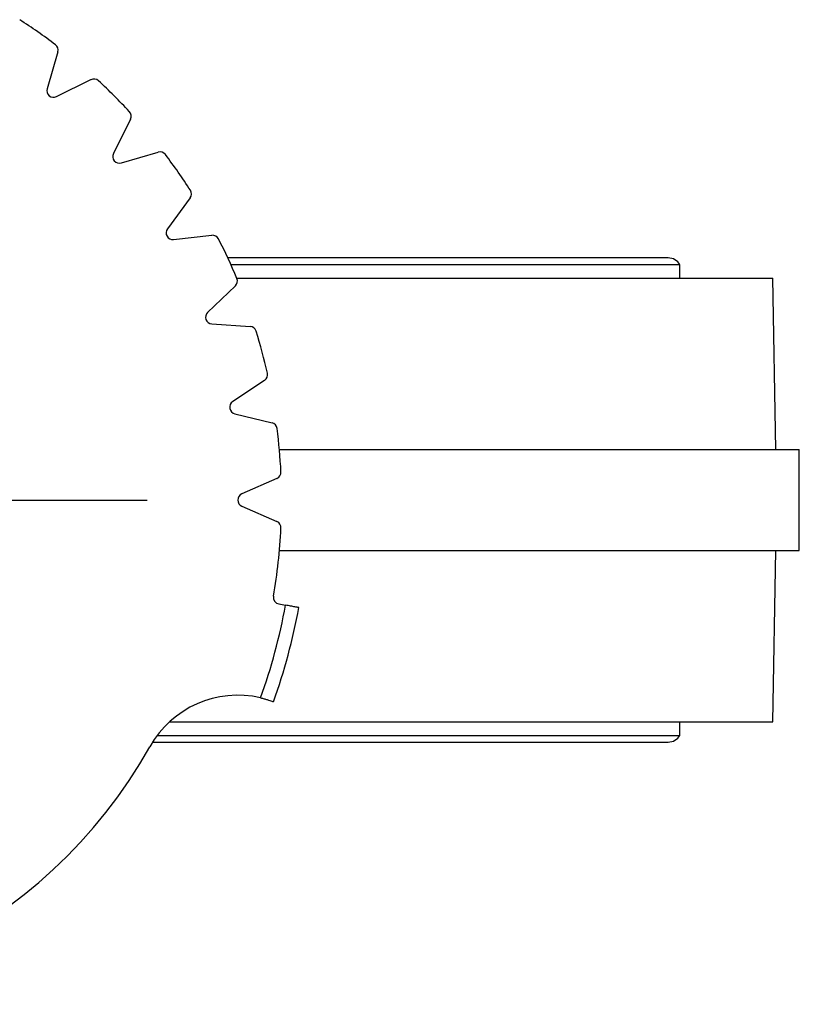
# Model space of a CAD drawing. Header units: millimetres. Extents: x -2663 to -856, y -563 to 1395.
# Tile 8 of 24: x -1645 to -1529, y -512 to -366. Entities that reach past the tile are written whole.
import ezdxf

# ---------------------------------------------------------------- set-up
doc = ezdxf.new("R2010")
doc.units = ezdxf.units.MM
doc.layers.add('FOND_DE_PLAN', color=7, linetype='Continuous')

# ---------------------------------------------------------------- blocks, each defined once
blk = doc.blocks.new('SW_CENTERMARKSYMBOL_14')
at = {"layer": 'FOND_DE_PLAN', "color": 0}
for p, q in [((0, 5), (0, 65)), ((0, 0), (0, 2.5)), ((-5, 0), (-65, 0)), ((0, 0), (-2.5, 0)), ((0, 0), (0, -2.5)), ((0, 0), (2.5, 0)), ((5, 0), (65, 0)), ((0, -5), (0, -65))]:
    blk.add_line(p, q, dxfattribs=at)

msp = doc.modelspace()

# ---------------------------------------------------------------- linework, layer by layer
at = {"color": 7, "linetype": 'Continuous', "lineweight": 25}
for p, q in [((-1639.2, -370.81), (-1640.8, -376.28)), ((-1639.4, -377.46), (-1634.29, -374.93)), ((-1628.42, -380.8), (-1630.94, -385.91)), ((-1629.76, -387.32), (-1624.29, -385.72)), ((-1619.53, -392.52), (-1622.9, -397.12)), ((-1621.99, -398.7), (-1616.32, -398.08)), ((-1546.73, -404.45), (-1546.73, -402.45)), ((-1612.81, -405.6), (-1616.93, -409.54)), ((-1532.49, -429.95), (-1532.93, -404.45)), ((-1616.3, -411.26), (-1610.62, -411.63)), ((-1608.47, -419.65), (-1613.21, -422.82)), ((-1612.89, -424.62), (-1607.35, -425.97)), ((-1528.99, -444.95), (-1528.99, -429.95)), ((-1606.63, -434.24), (-1611.85, -436.53)), ((-1611.85, -438.36), (-1606.63, -440.66)), ((-1532.93, -470.45), (-1532.49, -444.95)), ((-1606.34, -452.91), (-1605.35, -453.09)), ((-1546.73, -472.45), (-1546.73, -470.45))]:
    msp.add_line(p, q, dxfattribs=at)
at = {"color": 7, "linetype": 'Continuous', "lineweight": 25, "flags": 128}
for points in [[(-1548.48, -401.45), (-1548.66, -401.45), (-1549.19, -401.45), (-1550.07, -401.45), (-1551.31, -401.45), (-1552.89, -401.45), (-1554.81, -401.45), (-1557.07, -401.45), (-1559.67, -401.45), (-1562.59, -401.45), (-1565.83, -401.45), (-1569.38, -401.45), (-1573.23, -401.45), (-1577.38, -401.45), (-1581.81, -401.45), (-1586.51, -401.45), (-1591.47, -401.45), (-1596.67, -401.45), (-1602.12, -401.45), (-1607.78, -401.45), (-1613.65, -401.45), (-1613.93, -401.45)], [(-1546.73, -402.45), (-1546.74, -402.45), (-1547.01, -402.45), (-1547.62, -402.45), (-1548.59, -402.45), (-1549.91, -402.45), (-1551.57, -402.45), (-1553.57, -402.45), (-1555.91, -402.45), (-1558.58, -402.45), (-1561.57, -402.45), (-1564.88, -402.45), (-1568.5, -402.45), (-1572.41, -402.45), (-1576.62, -402.45), (-1581.11, -402.45), (-1585.86, -402.45), (-1590.88, -402.45), (-1596.13, -402.45), (-1601.62, -402.45), (-1607.33, -402.45), (-1613.24, -402.45), (-1613.47, -402.45)], [(-1612.6, -404.45), (-1610.86, -404.45), (-1604.51, -404.45), (-1598.36, -404.45), (-1592.42, -404.45), (-1586.7, -404.45), (-1581.21, -404.45), (-1575.96, -404.45), (-1570.97, -404.45), (-1566.25, -404.45), (-1561.8, -404.45), (-1557.65, -404.45), (-1553.79, -404.45), (-1550.24, -404.45), (-1547, -404.45), (-1544.08, -404.45), (-1541.49, -404.45), (-1539.24, -404.45), (-1537.32, -404.45), (-1535.74, -404.45), (-1534.52, -404.45), (-1533.64, -404.45), (-1533.11, -404.45), (-1532.93, -404.45)], [(-1606.26, -429.95), (-1605.16, -429.95), (-1598.79, -429.95), (-1592.62, -429.95), (-1586.67, -429.95), (-1580.95, -429.95), (-1575.48, -429.95), (-1570.26, -429.95), (-1565.31, -429.95), (-1560.63, -429.95), (-1556.25, -429.95), (-1552.17, -429.95), (-1548.39, -429.95), (-1544.93, -429.95), (-1541.79, -429.95), (-1538.99, -429.95), (-1536.52, -429.95), (-1534.39, -429.95), (-1532.61, -429.95), (-1531.18, -429.95), (-1530.11, -429.95), (-1529.39, -429.95), (-1529.03, -429.95), (-1528.99, -429.95)], [(-1606.26, -444.95), (-1605.16, -444.95), (-1598.79, -444.95), (-1592.62, -444.95), (-1586.67, -444.95), (-1580.95, -444.95), (-1575.48, -444.95), (-1570.26, -444.95), (-1565.31, -444.95), (-1560.63, -444.95), (-1556.25, -444.95), (-1552.17, -444.95), (-1548.39, -444.95), (-1544.93, -444.95), (-1541.79, -444.95), (-1538.99, -444.95), (-1536.52, -444.95), (-1534.39, -444.95), (-1532.61, -444.95), (-1531.18, -444.95), (-1530.11, -444.95), (-1529.39, -444.95), (-1529.03, -444.95), (-1528.99, -444.95)], [(-1622.6, -470.45), (-1620.7, -470.45), (-1614.1, -470.45), (-1607.66, -470.45), (-1601.41, -470.45), (-1595.36, -470.45), (-1589.53, -470.45), (-1583.92, -470.45), (-1578.55, -470.45), (-1573.43, -470.45), (-1568.57, -470.45), (-1563.99, -470.45), (-1559.69, -470.45), (-1555.68, -470.45), (-1551.97, -470.45), (-1548.58, -470.45), (-1545.5, -470.45), (-1542.75, -470.45), (-1540.32, -470.45), (-1538.23, -470.45), (-1536.49, -470.45), (-1535.09, -470.45), (-1534.03, -470.45), (-1533.33, -470.45), (-1532.98, -470.45), (-1532.93, -470.45)], [(-1624.41, -472.45), (-1619.35, -472.45), (-1613.24, -472.45), (-1607.33, -472.45), (-1601.62, -472.45), (-1596.13, -472.45), (-1590.88, -472.45), (-1585.86, -472.45), (-1581.11, -472.45), (-1576.62, -472.45), (-1572.41, -472.45), (-1568.5, -472.45), (-1564.88, -472.45), (-1561.57, -472.45), (-1558.58, -472.45), (-1555.91, -472.45), (-1553.57, -472.45), (-1551.57, -472.45), (-1549.91, -472.45), (-1548.59, -472.45), (-1547.62, -472.45), (-1547.01, -472.45), (-1546.74, -472.45), (-1546.73, -472.45)], [(-1625.11, -473.45), (-1619.71, -473.45), (-1613.65, -473.45), (-1607.78, -473.45), (-1602.12, -473.45), (-1596.67, -473.45), (-1591.47, -473.45), (-1586.51, -473.45), (-1581.81, -473.45), (-1577.38, -473.45), (-1573.23, -473.45), (-1569.38, -473.45), (-1565.83, -473.45), (-1562.59, -473.45), (-1559.67, -473.45), (-1557.07, -473.45), (-1554.81, -473.45), (-1552.89, -473.45), (-1551.31, -473.45), (-1550.07, -473.45), (-1549.19, -473.45), (-1548.66, -473.45), (-1548.48, -473.45)]]:
    msp.add_lwpolyline(points, dxfattribs=at)
at = {"color": 7, "linetype": 'Continuous', "lineweight": 25}
for centre, radius, start, end in [((-1690.93, -437.45), 85, 52.8144, 57.1856), ((-1640.16, -370.53), 1, 343.7267, 52.8144), ((-1690.93, -437.45), 75, 119.2931, 330.7069), ((-1633.84, -375.83), 1, 47.1856, 116.2733), ((-1639.84, -376.56), 1, 163.7267, 296.2733), ((-1690.93, -437.45), 85, 42.8144, 47.1856), ((-1629.31, -380.36), 1, 333.7267, 42.8144), ((-1630.04, -386.36), 1, 153.7267, 286.2733), ((-1624.01, -386.68), 1, 37.1856, 106.2733), ((-1690.93, -437.45), 85, 32.8144, 37.1856), ((-1620.34, -391.93), 1, 323.7267, 32.8144), ((-1622.1, -397.71), 1, 143.7267, 276.2733), ((-1616.21, -399.07), 1, 27.1856, 96.2733), ((-1690.93, -437.45), 85, 22.8144, 27.1856), ((-1548.48, -403.48), 2.03, 30.5102, 90), ((-1613.5, -404.88), 1, 313.7267, 22.8144), ((-1616.24, -410.26), 1, 133.7267, 266.2733), ((-1610.68, -412.63), 1, 17.1856, 86.2733), ((-1690.93, -437.45), 85, 12.8144, 17.1856), ((-1609.02, -418.82), 1, 303.7267, 12.8144), ((-1612.65, -423.65), 1, 123.7267, 256.2733), ((-1607.59, -426.94), 1, 7.1856, 76.2733), ((-1690.93, -437.45), 85, 2.8144, 7.1856), ((-1607.03, -433.32), 1, 293.7267, 2.8144), ((-1611.45, -437.45), 1, 113.7267, 246.2733), ((-1607.03, -441.57), 1, 357.1856, 66.2733), ((-1690.93, -437.45), 85, 350.3096, 357.1856), ((-1606.16, -451.93), 1, 170.3096, 259.6433), ((-1690.93, -437.45), 89, 340.301, 349.6433), ((-1612.44, -481.48), 15, 76.9671, 150.7069), ((-1548.48, -471.42), 2.03, 270, 329.4898)]:
    msp.add_arc(centre, radius, start, end, dxfattribs=at)
msp.add_open_spline([(-1609.06, -466.87), (-1607.45, -462.39), (-1606.21, -457.78), (-1605.35, -453.09)], degree=3, dxfattribs=at)
for points, knots in [([(-1603.38, -453.45), (-1603.38, -453.45), (-1603.39, -453.45), (-1603.44, -453.44), (-1603.48, -453.43), (-1603.58, -453.41), (-1603.64, -453.4), (-1603.78, -453.38), (-1603.87, -453.36), (-1604.14, -453.31), (-1604.36, -453.27), (-1604.83, -453.18), (-1605.09, -453.14), (-1605.35, -453.09)], [0, 0, 0, 0, 0.125, 0.125, 0.25, 0.25, 0.375, 0.375, 0.5, 0.5, 0.75, 0.75, 1, 1, 1, 1]), ([(-1609.06, -466.87), (-1608.88, -466.91), (-1608.71, -466.95), (-1608.39, -467.04), (-1608.23, -467.09), (-1607.94, -467.18), (-1607.8, -467.22), (-1607.57, -467.3), (-1607.47, -467.33), (-1607.38, -467.36)], [0, 0, 0, 0, 0.25, 0.25, 0.5, 0.5, 0.75, 0.75, 1, 1, 1, 1]), ([(-1607.38, -467.36), (-1607.3, -467.39), (-1607.24, -467.41), (-1607.16, -467.44), (-1607.14, -467.45), (-1607.14, -467.45)], [0, 0, 0, 0, 0.5, 0.5, 1, 1, 1, 1])]:
    msp.add_open_spline(points, degree=3, knots=knots, dxfattribs=at)

# ---------------------------------------------------------------- block references
at = {"layer": 'FOND_DE_PLAN'}
msp.add_blockref('SW_CENTERMARKSYMBOL_14', (-1690.93, -437.45), dxfattribs=at)

doc.saveas('drawing.dxf')
